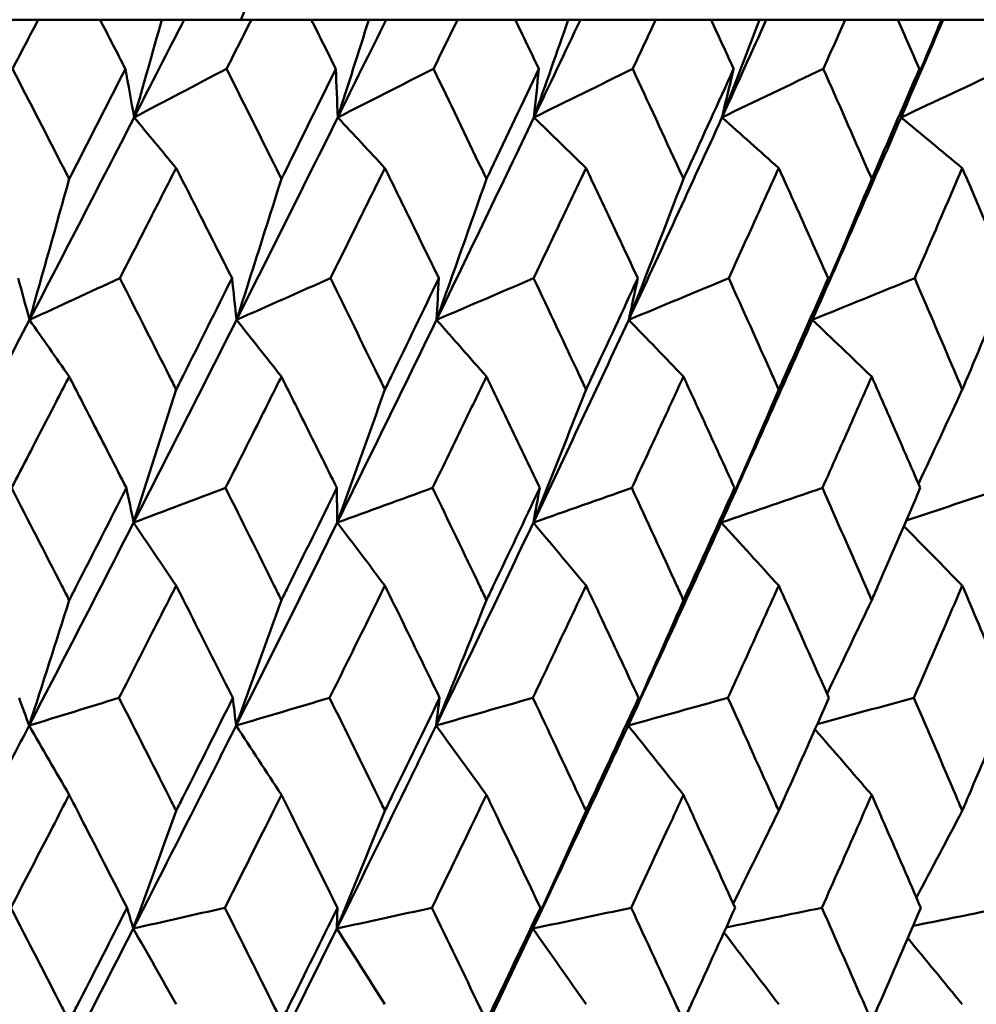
# Model space of a CAD drawing. Header units: millimetres. Extents: x 61 to 1929, y 482 to 2664.
# Tile 77 of 219: x 567.63 to 572.67, y 716.16 to 721.35. Entities that reach past the tile are written whole.
import ezdxf

# ---------------------------------------------------------------- set-up
doc = ezdxf.new("R2010")
doc.units = ezdxf.units.MM
doc.header["$LTSCALE"] = 10
doc.layers.add('Widoczne (ISO)', color=7, linetype='Continuous', lineweight=50)

msp = doc.modelspace()

# ---------------------------------------------------------------- linework, layer by layer
at = {"layer": 'Widoczne (ISO)'}
for p, q in [((567.395, 721.3536), (567.7263, 721.3536)), ((568.0526, 721.3536), (567.7263, 721.3536)), ((568.0526, 721.3536), (568.3784, 721.3536)), ((568.3784, 721.3536), (568.4961, 721.3536)), ((568.4961, 721.3536), (568.8509, 721.3536)), ((569.1669, 721.3536), (568.8509, 721.3536)), ((569.1669, 721.3536), (569.4703, 721.3536)), ((569.4703, 721.3536), (569.5613, 721.3536)), ((569.5613, 721.3536), (569.9381, 721.3536)), ((570.2426, 721.3536), (569.9381, 721.3536)), ((570.2426, 721.3536), (570.5223, 721.3536)), ((570.5223, 721.3536), (570.5862, 721.3536)), ((570.5862, 721.3536), (570.9836, 721.3536)), ((571.2753, 721.3536), (570.9836, 721.3536)), ((571.2753, 721.3536), (571.5303, 721.3536)), ((571.5303, 721.3536), (571.5669, 721.3536)), ((571.5669, 721.3536), (571.9832, 721.3536)), ((572.2611, 721.3536), (571.9832, 721.3536)), ((572.2611, 721.3536), (572.4903, 721.3536)), ((572.4903, 721.3536), (572.4995, 721.3536)), ((572.4995, 721.3536), (572.9332, 721.3536))]:
    msp.add_line(p, q, dxfattribs=at)
msp.add_circle((559.3742, 751.3536), 50, dxfattribs=at)
msp.add_arc((567.8855, 721.7682), 1, 335.5018, 358.6854, dxfattribs=at)
for points, knots in [([(567.7263, 721.3536), (567.6816, 721.2677), (567.6368, 721.1818), (567.5917, 721.0954), (567.5914, 721.0948), (567.5911, 721.0943)], [0, 0, 0, 0, 0.02969567, 0.02969567, 0.02988021, 0.02988021, 0.02988021, 0.02988021]), ([(568.1862, 721.0943), (568.1859, 721.0948), (568.1857, 721.0954), (568.1412, 721.1818), (568.097, 721.2677), (568.0526, 721.3536)], [0.02951568, 0.02951568, 0.02951568, 0.02951568, 0.02969929, 0.02969929, 0.05939589, 0.05939589, 0.05939589, 0.05939589]), ([(568.8509, 721.3536), (568.8075, 721.2677), (568.7641, 721.1818), (568.7204, 721.0954), (568.7201, 721.0948), (568.7198, 721.0943)], [0, 0, 0, 0, 0.02969567, 0.02969567, 0.02988021, 0.02988021, 0.02988021, 0.02988021]), ([(569.2962, 721.0943), (569.2959, 721.0948), (569.2956, 721.0954), (569.2527, 721.1818), (569.2098, 721.2677), (569.1669, 721.3536)], [0.02951568, 0.02951568, 0.02951568, 0.02951568, 0.02969929, 0.02969929, 0.05939589, 0.05939589, 0.05939589, 0.05939589]), ([(569.9381, 721.3536), (569.8963, 721.2677), (569.8544, 721.1818), (569.8122, 721.0954), (569.8119, 721.0948), (569.8117, 721.0943)], [0, 0, 0, 0, 0.02969567, 0.02969567, 0.02988021, 0.02988021, 0.02988021, 0.02988021]), ([(570.367, 721.0943), (570.3667, 721.0948), (570.3665, 721.0954), (570.3251, 721.1818), (570.2839, 721.2677), (570.2426, 721.3536)], [0.02951568, 0.02951568, 0.02951568, 0.02951568, 0.02969929, 0.02969929, 0.05939589, 0.05939589, 0.05939589, 0.05939589]), ([(570.9836, 721.3536), (570.9435, 721.2677), (570.9033, 721.1818), (570.8628, 721.0954), (570.8626, 721.0948), (570.8623, 721.0943)], [0, 0, 0, 0, 0.02969567, 0.02969567, 0.02988021, 0.02988021, 0.02988021, 0.02988021]), ([(571.3944, 721.0943), (571.3941, 721.0948), (571.3939, 721.0954), (571.3543, 721.1818), (571.3149, 721.2677), (571.2753, 721.3536)], [0.02951568, 0.02951568, 0.02951568, 0.02951568, 0.02969929, 0.02969929, 0.05939589, 0.05939589, 0.05939589, 0.05939589]), ([(571.9832, 721.3536), (571.945, 721.2677), (571.9067, 721.1818), (571.8681, 721.0954), (571.8678, 721.0948), (571.8676, 721.0943)], [0, 0, 0, 0, 0.02969567, 0.02969567, 0.02988021, 0.02988021, 0.02988021, 0.02988021]), ([(572.3744, 721.0943), (572.3741, 721.0948), (572.3739, 721.0954), (572.3363, 721.1818), (572.2988, 721.2677), (572.2611, 721.3536)], [0.02951568, 0.02951568, 0.02951568, 0.02951568, 0.02969929, 0.02969929, 0.05939589, 0.05939589, 0.05939589, 0.05939589]), ([(567.5911, 721.0943), (567.6826, 720.917), (567.7738, 720.7396), (567.8731, 720.546), (567.8814, 720.5296), (567.8898, 720.5133)], [0.0297954, 0.0297954, 0.0297954, 0.0297954, 0.09092493, 0.09092493, 0.09655955, 0.09655955, 0.09655955, 0.09655955]), ([(567.8898, 720.5133), (567.8981, 720.5295), (567.9064, 720.5457), (568.0055, 720.7394), (568.096, 720.9169), (568.1862, 721.0943)], [0.0853813, 0.0853813, 0.0853813, 0.0853813, 0.09097809, 0.09097809, 0.15214536, 0.15214536, 0.15214536, 0.15214536]), ([(568.7198, 721.0943), (568.8086, 720.917), (568.897, 720.7396), (568.9931, 720.546), (569.0012, 720.5296), (569.0093, 720.5133)], [0.0297954, 0.0297954, 0.0297954, 0.0297954, 0.09092493, 0.09092493, 0.09655955, 0.09655955, 0.09655955, 0.09655955]), ([(569.0093, 720.5133), (569.0174, 720.5295), (569.0254, 720.5457), (569.1214, 720.7394), (569.2089, 720.9169), (569.2962, 721.0943)], [0.0853813, 0.0853813, 0.0853813, 0.0853813, 0.09097809, 0.09097809, 0.15214536, 0.15214536, 0.15214536, 0.15214536]), ([(569.8117, 721.0943), (569.8973, 720.917), (569.9825, 720.7396), (570.0751, 720.546), (570.083, 720.5296), (570.0908, 720.5133)], [0.0297954, 0.0297954, 0.0297954, 0.0297954, 0.09092493, 0.09092493, 0.09655955, 0.09655955, 0.09655955, 0.09655955]), ([(570.0908, 720.5133), (570.0985, 720.5295), (570.1063, 720.5457), (570.1987, 720.7394), (570.283, 720.9169), (570.367, 721.0943)], [0.0853813, 0.0853813, 0.0853813, 0.0853813, 0.09097809, 0.09097809, 0.15214536, 0.15214536, 0.15214536, 0.15214536]), ([(570.8623, 721.0943), (570.9445, 720.917), (571.0262, 720.7396), (571.115, 720.546), (571.1224, 720.5296), (571.1299, 720.5133)], [0.0297954, 0.0297954, 0.0297954, 0.0297954, 0.09092493, 0.09092493, 0.09655955, 0.09655955, 0.09655955, 0.09655955]), ([(571.1299, 720.5133), (571.1374, 720.5295), (571.1448, 720.5457), (571.2334, 720.7394), (571.3141, 720.9169), (571.3944, 721.0943)], [0.0853813, 0.0853813, 0.0853813, 0.0853813, 0.09097809, 0.09097809, 0.15214536, 0.15214536, 0.15214536, 0.15214536]), ([(571.8676, 721.0943), (571.946, 720.917), (572.0239, 720.7396), (572.1084, 720.546), (572.1156, 720.5296), (572.1227, 720.5133)], [0.0297954, 0.0297954, 0.0297954, 0.0297954, 0.09092493, 0.09092493, 0.09655955, 0.09655955, 0.09655955, 0.09655955]), ([(572.1227, 720.5133), (572.1298, 720.5295), (572.1369, 720.5457), (572.2212, 720.7394), (572.298, 720.9169), (572.3744, 721.0943)], [0.0853813, 0.0853813, 0.0853813, 0.0853813, 0.09097809, 0.09097809, 0.15214536, 0.15214536, 0.15214536, 0.15214536]), ([(568.454, 720.571), (568.4088, 720.4821), (568.3634, 720.3932), (568.2644, 720.1994), (568.2107, 720.0945), (568.1569, 719.9896)], [0.03078053, 0.03078053, 0.03078053, 0.03078053, 0.06149921, 0.06149921, 0.09773041, 0.09773041, 0.09773041, 0.09773041]), ([(568.7487, 719.9896), (568.6958, 720.0945), (568.6428, 720.1994), (568.5445, 720.3931), (568.4993, 720.482), (568.454, 720.571)], [0.02528165, 0.02528165, 0.02528165, 0.02528165, 0.06150593, 0.06150593, 0.09223152, 0.09223152, 0.09223152, 0.09223152]), ([(569.5551, 720.571), (569.5113, 720.4821), (569.4675, 720.3932), (569.3717, 720.1994), (569.3198, 720.0945), (569.2678, 719.9896)], [0.03078053, 0.03078053, 0.03078053, 0.03078053, 0.06149921, 0.06149921, 0.09773041, 0.09773041, 0.09773041, 0.09773041]), ([(569.8395, 719.9896), (569.7885, 720.0945), (569.7373, 720.1994), (569.6425, 720.3931), (569.5988, 720.482), (569.5551, 720.571)], [0.02528165, 0.02528165, 0.02528165, 0.02528165, 0.06150593, 0.06150593, 0.09223152, 0.09223152, 0.09223152, 0.09223152]), ([(570.6159, 720.571), (570.5739, 720.4821), (570.5317, 720.3932), (570.4397, 720.1994), (570.3897, 720.0945), (570.3397, 719.9896)], [0.03078053, 0.03078053, 0.03078053, 0.03078053, 0.06149921, 0.06149921, 0.09773041, 0.09773041, 0.09773041, 0.09773041]), ([(570.889, 719.9896), (570.8401, 720.0945), (570.791, 720.1994), (570.6999, 720.3931), (570.6579, 720.482), (570.6159, 720.571)], [0.02528165, 0.02528165, 0.02528165, 0.02528165, 0.06150593, 0.06150593, 0.09223152, 0.09223152, 0.09223152, 0.09223152]), ([(571.6324, 720.571), (571.5922, 720.4821), (571.5519, 720.3932), (571.4639, 720.1994), (571.4162, 720.0945), (571.3683, 719.9896)], [0.03078053, 0.03078053, 0.03078053, 0.03078053, 0.06149921, 0.06149921, 0.09773041, 0.09773041, 0.09773041, 0.09773041]), ([(571.8931, 719.9896), (571.8464, 720.0945), (571.7995, 720.1994), (571.7126, 720.3931), (571.6725, 720.482), (571.6324, 720.571)], [0.02528165, 0.02528165, 0.02528165, 0.02528165, 0.06150593, 0.06150593, 0.09223152, 0.09223152, 0.09223152, 0.09223152]), ([(572.6005, 720.571), (572.5623, 720.4821), (572.5241, 720.3932), (572.4405, 720.1994), (572.3951, 720.0945), (572.3495, 719.9896)], [0.03078053, 0.03078053, 0.03078053, 0.03078053, 0.06149921, 0.06149921, 0.09773041, 0.09773041, 0.09773041, 0.09773041]), ([(572.8478, 719.9896), (572.8035, 720.0945), (572.7591, 720.1994), (572.6766, 720.3931), (572.6386, 720.482), (572.6005, 720.571)], [0.02528165, 0.02528165, 0.02528165, 0.02528165, 0.06150593, 0.06150593, 0.09223152, 0.09223152, 0.09223152, 0.09223152]), ([(568.1569, 719.9896), (568.244, 719.8181), (568.3308, 719.6466), (568.4296, 719.4508), (568.4418, 719.4265), (568.454, 719.4023)], [0.02983351, 0.02983351, 0.02983351, 0.02983351, 0.0889495, 0.0889495, 0.09731113, 0.09731113, 0.09731113, 0.09731113]), ([(568.454, 719.4023), (568.4662, 719.4264), (568.4784, 719.4506), (568.5769, 719.6464), (568.663, 719.818), (568.7487, 719.9896)], [0.0806421, 0.0806421, 0.0806421, 0.0806421, 0.08897282, 0.08897282, 0.14811965, 0.14811965, 0.14811965, 0.14811965]), ([(569.2678, 719.9896), (569.3521, 719.8181), (569.436, 719.6466), (569.5314, 719.4508), (569.5432, 719.4265), (569.5551, 719.4023)], [0.02983351, 0.02983351, 0.02983351, 0.02983351, 0.0889495, 0.0889495, 0.09731113, 0.09731113, 0.09731113, 0.09731113]), ([(569.5551, 719.4023), (569.5668, 719.4264), (569.5786, 719.4506), (569.6737, 719.6464), (569.7568, 719.818), (569.8395, 719.9896)], [0.0806421, 0.0806421, 0.0806421, 0.0806421, 0.08897282, 0.08897282, 0.14811965, 0.14811965, 0.14811965, 0.14811965]), ([(570.3397, 719.9896), (570.4208, 719.8181), (570.5015, 719.6466), (570.5932, 719.4508), (570.6045, 719.4265), (570.6159, 719.4023)], [0.02983351, 0.02983351, 0.02983351, 0.02983351, 0.0889495, 0.0889495, 0.09731113, 0.09731113, 0.09731113, 0.09731113]), ([(570.6159, 719.4023), (570.6272, 719.4264), (570.6385, 719.4506), (570.7299, 719.6464), (570.8097, 719.818), (570.889, 719.9896)], [0.0806421, 0.0806421, 0.0806421, 0.0806421, 0.08897282, 0.08897282, 0.14811965, 0.14811965, 0.14811965, 0.14811965]), ([(571.3683, 719.9896), (571.4459, 719.8181), (571.5231, 719.6466), (571.6107, 719.4508), (571.6215, 719.4265), (571.6324, 719.4023)], [0.02983351, 0.02983351, 0.02983351, 0.02983351, 0.0889495, 0.0889495, 0.09731113, 0.09731113, 0.09731113, 0.09731113]), ([(571.6324, 719.4023), (571.6432, 719.4264), (571.654, 719.4506), (571.7413, 719.6464), (571.8174, 719.818), (571.8931, 719.9896)], [0.0806421, 0.0806421, 0.0806421, 0.0806421, 0.08897282, 0.08897282, 0.14811965, 0.14811965, 0.14811965, 0.14811965]), ([(572.3495, 719.9896), (572.4233, 719.8181), (572.4967, 719.6466), (572.5799, 719.4508), (572.5902, 719.4265), (572.6005, 719.4023)], [0.02983351, 0.02983351, 0.02983351, 0.02983351, 0.0889495, 0.0889495, 0.09731113, 0.09731113, 0.09731113, 0.09731113]), ([(572.6005, 719.4023), (572.6107, 719.4264), (572.621, 719.4506), (572.7038, 719.6464), (572.776, 719.818), (572.8478, 719.9896)], [0.0806421, 0.0806421, 0.0806421, 0.0806421, 0.08897282, 0.08897282, 0.14811965, 0.14811965, 0.14811965, 0.14811965]), ([(567.8898, 719.4706), (567.8493, 719.3921), (567.8088, 719.3137), (567.7075, 719.1179), (567.6466, 719.0005), (567.5857, 718.8831)], [0.03448054, 0.03448054, 0.03448054, 0.03448054, 0.06157222, 0.06157222, 0.10209717, 0.10209717, 0.10209717, 0.10209717]), ([(568.1916, 718.8831), (568.1316, 719.0005), (568.0714, 719.1178), (567.9707, 719.3136), (567.9303, 719.3921), (567.8898, 719.4706)], [0.02104899, 0.02104899, 0.02104899, 0.02104899, 0.0615671, 0.0615671, 0.08866561, 0.08866561, 0.08866561, 0.08866561]), ([(569.0093, 719.4706), (568.9701, 719.3921), (568.9308, 719.3137), (568.8327, 719.1179), (568.7737, 719.0005), (568.7145, 718.8831)], [0.03448054, 0.03448054, 0.03448054, 0.03448054, 0.06157222, 0.06157222, 0.10209717, 0.10209717, 0.10209717, 0.10209717]), ([(569.3014, 718.8831), (569.2433, 719.0005), (569.1851, 719.1178), (569.0877, 719.3136), (569.0485, 719.3921), (569.0093, 719.4706)], [0.02104899, 0.02104899, 0.02104899, 0.02104899, 0.0615671, 0.0615671, 0.08866561, 0.08866561, 0.08866561, 0.08866561]), ([(570.0908, 719.4706), (570.053, 719.3921), (570.0151, 719.3137), (569.9205, 719.1179), (569.8636, 719.0005), (569.8066, 718.8831)], [0.03448054, 0.03448054, 0.03448054, 0.03448054, 0.06157222, 0.06157222, 0.10209717, 0.10209717, 0.10209717, 0.10209717]), ([(570.372, 718.8831), (570.3161, 719.0005), (570.2601, 719.1178), (570.1662, 719.3136), (570.1285, 719.3921), (570.0908, 719.4706)], [0.02104899, 0.02104899, 0.02104899, 0.02104899, 0.0615671, 0.0615671, 0.08866561, 0.08866561, 0.08866561, 0.08866561]), ([(571.1299, 719.4706), (571.0937, 719.3921), (571.0575, 719.3137), (570.9667, 719.1179), (570.9122, 719.0005), (570.8574, 718.8831)], [0.03448054, 0.03448054, 0.03448054, 0.03448054, 0.06157222, 0.06157222, 0.10209717, 0.10209717, 0.10209717, 0.10209717]), ([(571.3992, 718.8831), (571.3457, 719.0005), (571.2921, 719.1178), (571.2022, 719.3136), (571.1661, 719.3921), (571.1299, 719.4706)], [0.02104899, 0.02104899, 0.02104899, 0.02104899, 0.0615671, 0.0615671, 0.08866561, 0.08866561, 0.08866561, 0.08866561]), ([(572.1227, 719.4706), (572.0882, 719.3921), (572.0537, 719.3137), (571.9672, 719.1179), (571.9152, 719.0005), (571.8629, 718.8831)], [0.03448054, 0.03448054, 0.03448054, 0.03448054, 0.06157222, 0.06157222, 0.10209717, 0.10209717, 0.10209717, 0.10209717]), ([(572.3789, 718.8831), (572.3281, 719.0005), (572.2771, 719.1178), (572.1916, 719.3136), (572.1572, 719.3921), (572.1227, 719.4706)], [0.02104899, 0.02104899, 0.02104899, 0.02104899, 0.0615671, 0.0615671, 0.08866561, 0.08866561, 0.08866561, 0.08866561]), ([(567.5857, 718.8831), (567.6744, 718.7109), (567.7629, 718.5387), (567.864, 718.3413), (567.8769, 718.3161), (567.8898, 718.2908)], [0.02530969, 0.02530969, 0.02530969, 0.02530969, 0.08465152, 0.08465152, 0.09334823, 0.09334823, 0.09334823, 0.09334823]), ([(567.8898, 718.2908), (567.9027, 718.316), (567.9156, 718.3412), (568.0164, 718.5386), (568.1042, 718.7109), (568.1916, 718.8831)], [0.07597559, 0.07597559, 0.07597559, 0.07597559, 0.08464777, 0.08464777, 0.14401425, 0.14401425, 0.14401425, 0.14401425]), ([(568.7145, 718.8831), (568.8006, 718.7109), (568.8864, 718.5387), (568.9843, 718.3413), (568.9968, 718.3161), (569.0093, 718.2908)], [0.02530969, 0.02530969, 0.02530969, 0.02530969, 0.08465152, 0.08465152, 0.09334823, 0.09334823, 0.09334823, 0.09334823]), ([(569.0093, 718.2908), (569.0218, 718.316), (569.0342, 718.3412), (569.1319, 718.5386), (569.2168, 718.7109), (569.3014, 718.8831)], [0.07597559, 0.07597559, 0.07597559, 0.07597559, 0.08464777, 0.08464777, 0.14401425, 0.14401425, 0.14401425, 0.14401425]), ([(569.8066, 718.8831), (569.8896, 718.7109), (569.9723, 718.5387), (570.0667, 718.3413), (570.0787, 718.3161), (570.0908, 718.2908)], [0.02530969, 0.02530969, 0.02530969, 0.02530969, 0.08465152, 0.08465152, 0.09334823, 0.09334823, 0.09334823, 0.09334823]), ([(570.0908, 718.2908), (570.1028, 718.316), (570.1148, 718.3412), (570.2089, 718.5386), (570.2906, 718.7109), (570.372, 718.8831)], [0.07597559, 0.07597559, 0.07597559, 0.07597559, 0.08464777, 0.08464777, 0.14401425, 0.14401425, 0.14401425, 0.14401425]), ([(570.8574, 718.8831), (570.9371, 718.7109), (571.0164, 718.5387), (571.1068, 718.3413), (571.1184, 718.3161), (571.1299, 718.2908)], [0.02530969, 0.02530969, 0.02530969, 0.02530969, 0.08465152, 0.08465152, 0.09334823, 0.09334823, 0.09334823, 0.09334823]), ([(571.1299, 718.2908), (571.1414, 718.316), (571.1529, 718.3412), (571.2431, 718.5386), (571.3213, 718.7109), (571.3992, 718.8831)], [0.07597559, 0.07597559, 0.07597559, 0.07597559, 0.08464777, 0.08464777, 0.14401425, 0.14401425, 0.14401425, 0.14401425]), ([(571.8629, 718.8831), (571.939, 718.7109), (572.0146, 718.5387), (572.1007, 718.3413), (572.1117, 718.3161), (572.1227, 718.2908)], [0.02530969, 0.02530969, 0.02530969, 0.02530969, 0.08465152, 0.08465152, 0.09334823, 0.09334823, 0.09334823, 0.09334823]), ([(572.1227, 718.2908), (572.1337, 718.316), (572.1446, 718.3412), (572.2305, 718.5386), (572.3049, 718.7109), (572.3789, 718.8831)], [0.07597559, 0.07597559, 0.07597559, 0.07597559, 0.08464777, 0.08464777, 0.14401425, 0.14401425, 0.14401425, 0.14401425]), ([(568.454, 718.3678), (568.4197, 718.3002), (568.3853, 718.2325), (568.285, 718.0351), (568.2188, 717.9054), (568.1525, 717.7757)], [0.03825175, 0.03825175, 0.03825175, 0.03825175, 0.06160817, 0.06160817, 0.10638617, 0.10638617, 0.10638617, 0.10638617]), ([(568.753, 717.7757), (568.6878, 717.9054), (568.6225, 718.0351), (568.5226, 718.2325), (568.4884, 718.3002), (568.454, 718.3678)], [0.01681985, 0.01681985, 0.01681985, 0.01681985, 0.06159108, 0.06159108, 0.08495433, 0.08495433, 0.08495433, 0.08495433]), ([(569.5551, 718.3678), (569.5219, 718.3002), (569.4887, 718.2325), (569.3917, 718.0351), (569.3277, 717.9054), (569.2635, 717.7757)], [0.03825175, 0.03825175, 0.03825175, 0.03825175, 0.06160817, 0.06160817, 0.10638617, 0.10638617, 0.10638617, 0.10638617]), ([(569.8437, 717.7757), (569.7808, 717.9054), (569.7177, 718.0351), (569.6213, 718.2325), (569.5882, 718.3002), (569.5551, 718.3678)], [0.01681985, 0.01681985, 0.01681985, 0.01681985, 0.06159108, 0.06159108, 0.08495433, 0.08495433, 0.08495433, 0.08495433]), ([(570.6159, 718.3678), (570.584, 718.3002), (570.5521, 718.2325), (570.4588, 718.0351), (570.3973, 717.9054), (570.3356, 717.7757)], [0.03825175, 0.03825175, 0.03825175, 0.03825175, 0.06160817, 0.06160817, 0.10638617, 0.10638617, 0.10638617, 0.10638617]), ([(570.893, 717.7757), (570.8327, 717.9054), (570.7721, 718.0351), (570.6796, 718.2325), (570.6478, 718.3002), (570.6159, 718.3678)], [0.01681985, 0.01681985, 0.01681985, 0.01681985, 0.06159108, 0.06159108, 0.08495433, 0.08495433, 0.08495433, 0.08495433]), ([(571.6324, 718.3678), (571.6019, 718.3002), (571.5714, 718.2325), (571.4823, 718.0351), (571.4234, 717.9054), (571.3643, 717.7757)], [0.03825175, 0.03825175, 0.03825175, 0.03825175, 0.06160817, 0.06160817, 0.10638617, 0.10638617, 0.10638617, 0.10638617]), ([(571.8969, 717.7757), (571.8394, 717.9054), (571.7816, 718.0351), (571.6932, 718.2325), (571.6628, 718.3002), (571.6324, 718.3678)], [0.01681985, 0.01681985, 0.01681985, 0.01681985, 0.06159108, 0.06159108, 0.08495433, 0.08495433, 0.08495433, 0.08495433]), ([(572.6005, 718.3678), (572.5716, 718.3002), (572.5426, 718.2325), (572.4579, 718.0351), (572.402, 717.9054), (572.3458, 717.7757)], [0.03825175, 0.03825175, 0.03825175, 0.03825175, 0.06160817, 0.06160817, 0.10638617, 0.10638617, 0.10638617, 0.10638617]), ([(572.8514, 717.7757), (572.7969, 717.9054), (572.742, 718.0351), (572.6582, 718.2325), (572.6294, 718.3002), (572.6005, 718.3678)], [0.01681985, 0.01681985, 0.01681985, 0.01681985, 0.06159108, 0.06159108, 0.08495433, 0.08495433, 0.08495433, 0.08495433]), ([(568.1525, 717.7757), (568.2404, 717.6027), (568.328, 717.4296), (568.4282, 717.231), (568.4411, 717.2054), (568.454, 717.1799)], [0.02053386, 0.02053386, 0.02053386, 0.02053386, 0.08016461, 0.08016461, 0.08898694, 0.08898694, 0.08898694, 0.08898694]), ([(568.454, 717.1799), (568.4669, 717.2054), (568.4798, 717.2309), (568.5798, 717.4295), (568.6666, 717.6026), (568.753, 717.7757)], [0.07138254, 0.07138254, 0.07138254, 0.07138254, 0.08018544, 0.08018544, 0.13983561, 0.13983561, 0.13983561, 0.13983561]), ([(569.2635, 717.7757), (569.3486, 717.6027), (569.4333, 717.4296), (569.5301, 717.231), (569.5426, 717.2054), (569.5551, 717.1799)], [0.02053386, 0.02053386, 0.02053386, 0.02053386, 0.08016461, 0.08016461, 0.08898694, 0.08898694, 0.08898694, 0.08898694]), ([(569.5551, 717.1799), (569.5675, 717.2054), (569.5799, 717.2309), (569.6765, 717.4295), (569.7603, 717.6026), (569.8437, 717.7757)], [0.07138254, 0.07138254, 0.07138254, 0.07138254, 0.08018544, 0.08018544, 0.13983561, 0.13983561, 0.13983561, 0.13983561]), ([(570.3356, 717.7757), (570.4174, 717.6027), (570.4989, 717.4296), (570.5919, 717.231), (570.6039, 717.2054), (570.6159, 717.1799)], [0.02053386, 0.02053386, 0.02053386, 0.02053386, 0.08016461, 0.08016461, 0.08898694, 0.08898694, 0.08898694, 0.08898694]), ([(570.6159, 717.1799), (570.6278, 717.2054), (570.6398, 717.2309), (570.7326, 717.4295), (570.813, 717.6026), (570.893, 717.7757)], [0.07138254, 0.07138254, 0.07138254, 0.07138254, 0.08018544, 0.08018544, 0.13983561, 0.13983561, 0.13983561, 0.13983561]), ([(571.3643, 717.7757), (571.4427, 717.6027), (571.5205, 717.4296), (571.6095, 717.231), (571.6209, 717.2054), (571.6324, 717.1799)], [0.02053386, 0.02053386, 0.02053386, 0.02053386, 0.08016461, 0.08016461, 0.08898694, 0.08898694, 0.08898694, 0.08898694]), ([(571.6324, 717.1799), (571.6438, 717.2054), (571.6552, 717.2309), (571.7438, 717.4295), (571.8206, 717.6026), (571.8969, 717.7757)], [0.07138254, 0.07138254, 0.07138254, 0.07138254, 0.08018544, 0.08018544, 0.13983561, 0.13983561, 0.13983561, 0.13983561]), ([(572.3458, 717.7757), (572.4203, 717.6027), (572.4943, 717.4296), (572.5787, 717.231), (572.5896, 717.2054), (572.6005, 717.1799)], [0.02053386, 0.02053386, 0.02053386, 0.02053386, 0.08016461, 0.08016461, 0.08898694, 0.08898694, 0.08898694, 0.08898694]), ([(572.6005, 717.1799), (572.6113, 717.2054), (572.6221, 717.2309), (572.7063, 717.4295), (572.7791, 717.6026), (572.8514, 717.7757)], [0.07138254, 0.07138254, 0.07138254, 0.07138254, 0.08018544, 0.08018544, 0.13983561, 0.13983561, 0.13983561, 0.13983561]), ([(567.1195, 716.5586), (567.2588, 716.8236), (567.3974, 717.0886), (567.5831, 717.4455), (567.6309, 717.5375), (567.6786, 717.6295)], [0.3692784, 0.3692784, 0.3692784, 0.3692784, 0.4608442, 0.4608442, 0.492629, 0.492629, 0.492629, 0.492629]), ([(568.228, 716.5586), (568.3633, 716.8236), (568.4978, 717.0886), (568.6778, 717.4455), (568.7241, 717.5375), (568.7703, 717.6295)], [0.3692784, 0.3692784, 0.3692784, 0.3692784, 0.4608442, 0.4608442, 0.492629, 0.492629, 0.492629, 0.492629]), ([(569.3016, 716.5586), (569.4324, 716.8236), (569.5622, 717.0886), (569.7358, 717.4455), (569.7804, 717.5375), (569.8249, 717.6295)], [0.3692784, 0.3692784, 0.3692784, 0.3692784, 0.4608442, 0.4608442, 0.492629, 0.492629, 0.492629, 0.492629]), ([(570.3361, 716.5586), (570.4617, 716.8236), (570.5863, 717.0886), (570.7528, 717.4455), (570.7956, 717.5375), (570.8383, 717.6295)], [0.3692784, 0.3692784, 0.3692784, 0.3692784, 0.4608442, 0.4608442, 0.492629, 0.492629, 0.492629, 0.492629]), ([(567.8898, 717.2636), (567.8607, 717.2071), (567.8316, 717.1506), (567.7292, 716.9521), (567.6558, 716.8101), (567.5821, 716.6681)], [0.04208868, 0.04208868, 0.04208868, 0.04208868, 0.06158988, 0.06158988, 0.11059803, 0.11059803, 0.11059803, 0.11059803]), ([(568.195, 716.6681), (568.1226, 716.8101), (568.0499, 716.9521), (567.948, 717.1506), (567.9189, 717.2071), (567.8898, 717.2636)], [0.01259731, 0.01259731, 0.01259731, 0.01259731, 0.06159863, 0.06159863, 0.08110666, 0.08110666, 0.08110666, 0.08110666]), ([(569.0093, 717.2636), (568.9811, 717.2071), (568.9529, 717.1506), (568.8537, 716.9521), (568.7825, 716.8101), (568.7111, 716.6681)], [0.04208868, 0.04208868, 0.04208868, 0.04208868, 0.06158988, 0.06158988, 0.11059803, 0.11059803, 0.11059803, 0.11059803]), ([(569.3047, 716.6681), (569.2346, 716.8101), (569.1643, 716.9521), (569.0656, 717.1506), (569.0375, 717.2071), (569.0093, 717.2636)], [0.01259731, 0.01259731, 0.01259731, 0.01259731, 0.06159863, 0.06159863, 0.08110666, 0.08110666, 0.08110666, 0.08110666]), ([(570.0908, 717.2636), (570.0636, 717.2071), (570.0364, 717.1506), (569.9408, 716.9521), (569.8722, 716.8101), (569.8033, 716.6681)], [0.04208868, 0.04208868, 0.04208868, 0.04208868, 0.06158988, 0.06158988, 0.11059803, 0.11059803, 0.11059803, 0.11059803]), ([(570.3752, 716.6681), (570.3078, 716.8101), (570.24, 716.9521), (570.145, 717.1506), (570.1179, 717.2071), (570.0908, 717.2636)], [0.01259731, 0.01259731, 0.01259731, 0.01259731, 0.06159863, 0.06159863, 0.08110666, 0.08110666, 0.08110666, 0.08110666]), ([(571.1299, 717.2636), (571.1039, 717.2071), (571.0779, 717.1506), (570.9862, 716.9521), (570.9204, 716.8101), (570.8542, 716.6681)], [0.04208868, 0.04208868, 0.04208868, 0.04208868, 0.06158988, 0.06158988, 0.11059803, 0.11059803, 0.11059803, 0.11059803]), ([(571.4022, 716.6681), (571.3377, 716.8101), (571.2729, 716.9521), (571.1819, 717.1506), (571.1559, 717.2071), (571.1299, 717.2636)], [0.01259731, 0.01259731, 0.01259731, 0.01259731, 0.06159863, 0.06159863, 0.08110666, 0.08110666, 0.08110666, 0.08110666]), ([(572.1227, 717.2636), (572.0979, 717.2071), (572.0731, 717.1506), (571.9858, 716.9521), (571.923, 716.8101), (571.8599, 716.6681)], [0.04208868, 0.04208868, 0.04208868, 0.04208868, 0.06158988, 0.06158988, 0.11059803, 0.11059803, 0.11059803, 0.11059803]), ([(572.3818, 716.6681), (572.3205, 716.8101), (572.2588, 716.9521), (572.1722, 717.1506), (572.1475, 717.2071), (572.1227, 717.2636)], [0.01259731, 0.01259731, 0.01259731, 0.01259731, 0.06159863, 0.06159863, 0.08110666, 0.08110666, 0.08110666, 0.08110666]), ([(567.5821, 716.6681), (567.672, 716.4941), (567.7616, 716.3201), (567.8638, 716.1208), (567.8768, 716.0954), (567.8898, 716.0701)], [0.01556037, 0.01556037, 0.01556037, 0.01556037, 0.07555527, 0.07555527, 0.08428623, 0.08428623, 0.08428623, 0.08428623]), ([(567.8898, 716.0701), (567.9028, 716.0954), (567.9157, 716.1207), (568.0178, 716.32), (568.1066, 716.4941), (568.195, 716.6681)], [0.06686277, 0.06686277, 0.06686277, 0.06686277, 0.07557848, 0.07557848, 0.13558897, 0.13558897, 0.13558897, 0.13558897]), ([(568.7111, 716.6681), (568.7983, 716.4941), (568.8851, 716.3201), (568.9841, 716.1208), (568.9967, 716.0954), (569.0093, 716.0701)], [0.01556037, 0.01556037, 0.01556037, 0.01556037, 0.07555527, 0.07555527, 0.08428623, 0.08428623, 0.08428623, 0.08428623]), ([(569.0093, 716.0701), (569.0219, 716.0954), (569.0344, 716.1207), (569.1332, 716.32), (569.2192, 716.4941), (569.3047, 716.6681)], [0.06686277, 0.06686277, 0.06686277, 0.06686277, 0.07557848, 0.07557848, 0.13558897, 0.13558897, 0.13558897, 0.13558897]), ([(569.8033, 716.6681), (569.8873, 716.4941), (569.971, 716.3201), (570.0665, 716.1208), (570.0786, 716.0954), (570.0908, 716.0701)], [0.01556037, 0.01556037, 0.01556037, 0.01556037, 0.07555527, 0.07555527, 0.08428623, 0.08428623, 0.08428623, 0.08428623]), ([(570.0908, 716.0701), (570.1029, 716.0954), (570.1149, 716.1207), (570.2102, 716.32), (570.2929, 716.4941), (570.3752, 716.6681)], [0.06686277, 0.06686277, 0.06686277, 0.06686277, 0.07557848, 0.07557848, 0.13558897, 0.13558897, 0.13558897, 0.13558897]), ([(570.8542, 716.6681), (570.9349, 716.4941), (571.0152, 716.3201), (571.1067, 716.1208), (571.1183, 716.0954), (571.1299, 716.0701)], [0.01556037, 0.01556037, 0.01556037, 0.01556037, 0.07555527, 0.07555527, 0.08428623, 0.08428623, 0.08428623, 0.08428623]), ([(571.1299, 716.0701), (571.1415, 716.0954), (571.1531, 716.1207), (571.2443, 716.32), (571.3235, 716.4941), (571.4022, 716.6681)], [0.06686277, 0.06686277, 0.06686277, 0.06686277, 0.07557848, 0.07557848, 0.13558897, 0.13558897, 0.13558897, 0.13558897]), ([(571.8599, 716.6681), (571.9369, 716.4941), (572.0134, 716.3201), (572.1006, 716.1208), (572.1117, 716.0954), (572.1227, 716.0701)], [0.01556037, 0.01556037, 0.01556037, 0.01556037, 0.07555527, 0.07555527, 0.08428623, 0.08428623, 0.08428623, 0.08428623]), ([(572.1227, 716.0701), (572.1337, 716.0954), (572.1448, 716.1207), (572.2316, 716.32), (572.307, 716.4941), (572.3818, 716.6681)], [0.06686277, 0.06686277, 0.06686277, 0.06686277, 0.07557848, 0.07557848, 0.13558897, 0.13558897, 0.13558897, 0.13558897])]:
    msp.add_open_spline(points, degree=3, knots=knots, dxfattribs=at)
for points in [[(568.2324, 720.8381), (568.3206, 721.01), (568.4085, 721.1818), (568.4961, 721.3536)], [(568.3784, 721.3536), (568.33, 721.1815), (568.2813, 721.0097), (568.2324, 720.8381)], [(569.3065, 720.8381), (569.3918, 721.01), (569.4767, 721.1818), (569.5613, 721.3536)], [(569.4703, 721.3536), (569.4159, 721.1815), (569.3613, 721.0097), (569.3065, 720.8381)], [(570.3415, 720.8381), (570.4234, 721.01), (570.505, 721.1818), (570.5862, 721.3536)], [(570.5223, 721.3536), (570.4623, 721.1815), (570.402, 721.0097), (570.3415, 720.8381)], [(571.3331, 720.8381), (571.4115, 721.01), (571.4894, 721.1818), (571.5669, 721.3536)], [(571.5303, 721.3536), (571.4648, 721.1815), (571.3991, 721.0097), (571.3331, 720.8381)], [(572.2776, 720.8381), (572.352, 721.01), (572.426, 721.1818), (572.4995, 721.3536)], [(572.4903, 721.3536), (572.4197, 721.1815), (572.3488, 721.0097), (572.2776, 720.8381)], [(568.2324, 720.8381), (568.2171, 720.9235), (568.2017, 721.0089), (568.1862, 721.0943)], [(568.2324, 720.8381), (568.3948, 720.9235), (568.5573, 721.0089), (568.7198, 721.0943)], [(569.3065, 720.8381), (569.3032, 720.9235), (569.2997, 721.0089), (569.2962, 721.0943)], [(569.3065, 720.8381), (569.4749, 720.9235), (569.6432, 721.0089), (569.8117, 721.0943)], [(570.3415, 720.8381), (570.3501, 720.9235), (570.3586, 721.0089), (570.367, 721.0943)], [(570.3415, 720.8381), (570.515, 720.9235), (570.6887, 721.0089), (570.8623, 721.0943)], [(571.3331, 720.8381), (571.3536, 720.9235), (571.3741, 721.0089), (571.3944, 721.0943)], [(571.3331, 720.8381), (571.5113, 720.9235), (571.6894, 721.0089), (571.8676, 721.0943)], [(572.2776, 720.8381), (572.3099, 720.9235), (572.3422, 721.0089), (572.3744, 721.0943)], [(572.2776, 720.8381), (572.4596, 720.9235), (572.6416, 721.0089), (572.8236, 721.0943)], [(567.6806, 719.7701), (567.8658, 720.1262), (568.0497, 720.4823), (568.2324, 720.8381)], [(568.454, 720.571), (568.3802, 720.6601), (568.3063, 720.7492), (568.2324, 720.8381)], [(568.7726, 719.7701), (568.952, 720.1262), (569.13, 720.4823), (569.3065, 720.8381)], [(569.5551, 720.571), (569.4722, 720.6601), (569.3894, 720.7492), (569.3065, 720.8381)], [(569.8275, 719.7701), (570.0004, 720.1262), (570.1717, 720.4823), (570.3415, 720.8381)], [(570.6159, 720.571), (570.5244, 720.6601), (570.433, 720.7492), (570.3415, 720.8381)], [(570.8411, 719.7701), (571.0069, 720.1262), (571.1709, 720.4823), (571.3331, 720.8381)], [(571.6324, 720.571), (571.5327, 720.6601), (571.4329, 720.7492), (571.3331, 720.8381)], [(571.8095, 719.7701), (571.9674, 720.1262), (572.1235, 720.4823), (572.2776, 720.8381)], [(572.6005, 720.571), (572.4929, 720.6601), (572.3852, 720.7492), (572.2776, 720.8381)], [(567.8898, 720.5133), (567.8205, 720.2649), (567.7507, 720.0171), (567.6806, 719.7701)], [(569.0093, 720.5133), (568.9309, 720.2649), (568.852, 720.0171), (568.7726, 719.7701)], [(570.0908, 720.5133), (570.0035, 720.2649), (569.9158, 720.0171), (569.8275, 719.7701)], [(571.1299, 720.5133), (571.0342, 720.2649), (570.938, 720.0171), (570.8411, 719.7701)], [(572.1227, 720.5133), (572.0189, 720.2649), (571.9145, 720.0171), (571.8095, 719.7701)], [(567.6806, 719.7701), (567.6608, 719.8432), (567.6409, 719.9164), (567.6209, 719.9896)], [(567.6806, 719.7701), (567.8393, 719.8432), (567.9981, 719.9164), (568.1569, 719.9896)], [(568.7726, 719.7701), (568.7647, 719.8432), (568.7567, 719.9164), (568.7487, 719.9896)], [(568.7726, 719.7701), (568.9376, 719.8432), (569.1027, 719.9164), (569.2678, 719.9896)], [(569.8275, 719.7701), (569.8316, 719.8432), (569.8356, 719.9164), (569.8395, 719.9896)], [(569.8275, 719.7701), (569.9982, 719.8432), (570.1689, 719.9164), (570.3397, 719.9896)], [(570.8411, 719.7701), (570.8572, 719.8432), (570.8731, 719.9164), (570.889, 719.9896)], [(570.8411, 719.7701), (571.0168, 719.8432), (571.1925, 719.9164), (571.3683, 719.9896)], [(571.8095, 719.7701), (571.8374, 719.8432), (571.8653, 719.9164), (571.8931, 719.9896)], [(571.8095, 719.7701), (571.9895, 719.8432), (572.1695, 719.9164), (572.3495, 719.9896)], [(567.121, 718.7002), (567.3087, 719.0569), (567.4953, 719.4135), (567.6806, 719.7701)], [(567.8898, 719.4706), (567.8201, 719.5705), (567.7504, 719.6704), (567.6806, 719.7701)], [(568.2298, 718.7002), (568.412, 719.0569), (568.593, 719.4135), (568.7726, 719.7701)], [(569.0093, 719.4706), (568.9304, 719.5705), (568.8515, 719.6704), (568.7726, 719.7701)], [(569.3036, 718.7002), (569.4797, 719.0569), (569.6544, 719.4135), (569.8275, 719.7701)], [(570.0908, 719.4706), (570.003, 719.5705), (569.9153, 719.6704), (569.8275, 719.7701)], [(570.3382, 718.7002), (570.5075, 719.0569), (570.6752, 719.4135), (570.8411, 719.7701)], [(571.1299, 719.4706), (571.0337, 719.5705), (570.9374, 719.6704), (570.8411, 719.7701)], [(571.3296, 718.7002), (571.4914, 719.0569), (571.6514, 719.4135), (571.8095, 719.7701)], [(572.1227, 719.4706), (572.0184, 719.5705), (571.914, 719.6704), (571.8095, 719.7701)], [(568.454, 719.4023), (568.3797, 719.1676), (568.3049, 718.9336), (568.2298, 718.7002)], [(569.5551, 719.4023), (569.4717, 719.1676), (569.3878, 718.9336), (569.3036, 718.7002)], [(570.6159, 719.4023), (570.5238, 719.1676), (570.4313, 718.9336), (570.3382, 718.7002)], [(571.6324, 719.4023), (571.532, 719.1676), (571.431, 718.9336), (571.3296, 718.7002)], [(572.6005, 719.4023), (572.5238, 719.2361), (572.4468, 719.0703), (572.3695, 718.9048)], [(568.2298, 718.7002), (568.2171, 718.7612), (568.2044, 718.8222), (568.1916, 718.8831)], [(568.2298, 718.7002), (568.3913, 718.7612), (568.5529, 718.8222), (568.7145, 718.8831)], [(569.3036, 718.7002), (569.3029, 718.7612), (569.3022, 718.8222), (569.3014, 718.8831)], [(569.3036, 718.7002), (569.4712, 718.7612), (569.6389, 718.8222), (569.8066, 718.8831)], [(570.3382, 718.7002), (570.3495, 718.7612), (570.3608, 718.8222), (570.372, 718.8831)], [(570.3382, 718.7002), (570.5113, 718.7612), (570.6843, 718.8222), (570.8574, 718.8831)], [(571.3296, 718.7002), (571.3528, 718.7612), (571.376, 718.8222), (571.3992, 718.8831)], [(571.3296, 718.7002), (571.5074, 718.7612), (571.6851, 718.8222), (571.8629, 718.8831)], [(572.3046, 718.7106), (572.4761, 718.7681), (572.6477, 718.8256), (572.8192, 718.8831)], [(567.6786, 717.6295), (567.8636, 717.9863), (568.0473, 718.3433), (568.2298, 718.7002)], [(568.454, 718.3678), (568.3793, 718.4788), (568.3046, 718.5896), (568.2298, 718.7002)], [(568.7703, 717.6295), (568.9495, 717.9863), (569.1273, 718.3433), (569.3036, 718.7002)], [(569.5551, 718.3678), (569.4713, 718.4788), (569.3875, 718.5896), (569.3036, 718.7002)], [(569.8249, 717.6295), (569.9976, 717.9863), (570.1688, 718.3433), (570.3382, 718.7002)], [(570.6159, 718.3678), (570.5234, 718.4788), (570.4308, 718.5896), (570.3382, 718.7002)], [(570.8383, 717.6295), (571.0039, 717.9863), (571.1676, 718.3433), (571.3296, 718.7002)], [(571.6324, 718.3678), (571.5315, 718.4788), (571.4306, 718.5896), (571.3296, 718.7002)], [(572.6005, 718.3678), (572.4977, 718.4726), (572.395, 718.5771), (572.2921, 718.6816)], [(567.8898, 718.2908), (567.8197, 718.0698), (567.7493, 717.8494), (567.6786, 717.6295)], [(569.0093, 718.2908), (568.93, 718.0698), (568.8503, 717.8494), (568.7703, 717.6295)], [(570.0908, 718.2908), (570.0026, 718.0698), (569.9139, 717.8494), (569.8249, 717.6295)], [(571.1299, 718.2908), (571.0332, 718.0698), (570.9359, 717.8494), (570.8383, 717.6295)], [(572.1227, 718.2908), (572.0445, 718.1261), (571.966, 717.9616), (571.8872, 717.7975)], [(567.6786, 717.6295), (567.6609, 717.6782), (567.6431, 717.7269), (567.6254, 717.7757)], [(567.6786, 717.6295), (567.8365, 717.6782), (567.9945, 717.7269), (568.1525, 717.7757)], [(568.7703, 717.6295), (568.7646, 717.6782), (568.7588, 717.7269), (568.753, 717.7757)], [(568.7703, 717.6295), (568.9347, 717.6782), (569.0991, 717.7269), (569.2635, 717.7757)], [(569.8249, 717.6295), (569.8312, 717.6782), (569.8375, 717.7269), (569.8437, 717.7757)], [(569.8249, 717.6295), (569.9951, 717.6782), (570.1653, 717.7269), (570.3356, 717.7757)], [(570.8383, 717.6295), (570.8566, 717.6782), (570.8748, 717.7269), (570.893, 717.7757)], [(570.8383, 717.6295), (571.0136, 717.6782), (571.189, 717.7269), (571.3643, 717.7757)], [(571.8359, 717.6375), (572.0058, 717.6835), (572.1758, 717.7296), (572.3458, 717.7757)], [(567.8898, 717.2636), (567.8194, 717.3858), (567.749, 717.5077), (567.6786, 717.6295)], [(569.0093, 717.2636), (568.9297, 717.3858), (568.85, 717.5077), (568.7703, 717.6295)], [(570.0908, 717.2636), (570.0022, 717.3858), (569.9136, 717.5077), (569.8249, 717.6295)], [(571.1299, 717.2636), (571.0328, 717.3858), (570.9356, 717.5077), (570.8383, 717.6295)], [(572.1227, 717.2636), (572.0231, 717.3792), (571.9234, 717.4945), (571.8236, 717.6097)], [(568.454, 717.1799), (568.379, 716.9723), (568.3037, 716.7652), (568.228, 716.5586)], [(569.5551, 717.1799), (569.4709, 716.9723), (569.3864, 716.7652), (569.3016, 716.5586)], [(570.6159, 717.1799), (570.523, 716.9723), (570.4297, 716.7652), (570.3361, 716.5586)], [(571.6324, 717.1799), (571.5526, 717.0163), (571.4725, 716.8531), (571.3922, 716.6902)], [(572.6005, 717.1799), (572.52, 717.0271), (572.4393, 716.8746), (572.3584, 716.7223)], [(568.228, 716.5586), (568.217, 716.5951), (568.2061, 716.6316), (568.195, 716.6681)], [(568.228, 716.5586), (568.3891, 716.5951), (568.5501, 716.6316), (568.7111, 716.6681)], [(569.3016, 716.5586), (569.3027, 716.5951), (569.3037, 716.6316), (569.3047, 716.6681)], [(569.3016, 716.5586), (569.4688, 716.5951), (569.636, 716.6316), (569.8033, 716.6681)], [(570.3361, 716.5586), (570.3491, 716.5951), (570.3622, 716.6316), (570.3752, 716.6681)], [(570.3361, 716.5586), (570.5088, 716.5951), (570.6815, 716.6316), (570.8542, 716.6681)], [(571.3553, 716.5644), (571.5235, 716.599), (571.6917, 716.6335), (571.8599, 716.6681)], [(572.3407, 716.5726), (572.4992, 716.6044), (572.6578, 716.6363), (572.8163, 716.6681)], [(567.6773, 715.4885), (567.4926, 715.8452), (567.3066, 716.2019), (567.1195, 716.5586)], [(567.6773, 715.4885), (567.8623, 715.8452), (568.0459, 716.2019), (568.228, 716.5586)], [(568.454, 716.1589), (568.3788, 716.2923), (568.3034, 716.4256), (568.228, 716.5586)], [(568.7689, 715.4885), (568.9481, 715.8452), (569.1257, 716.2019), (569.3016, 716.5586)], [(569.5551, 716.1589), (569.4707, 716.2923), (569.3862, 716.4256), (569.3016, 716.5586)], [(569.8234, 715.4885), (569.9961, 715.8452), (570.167, 716.2019), (570.3361, 716.5586)], [(570.6159, 716.1589), (570.5227, 716.2923), (570.4294, 716.4256), (570.3361, 716.5586)], [(571.6324, 716.1589), (571.5361, 716.2854), (571.4397, 716.4117), (571.3432, 716.5378)], [(572.6005, 716.1589), (572.5047, 716.2755), (572.4088, 716.3919), (572.3129, 716.5082)]]:
    msp.add_open_spline(points, degree=3, dxfattribs=at)

doc.saveas('drawing.dxf')
